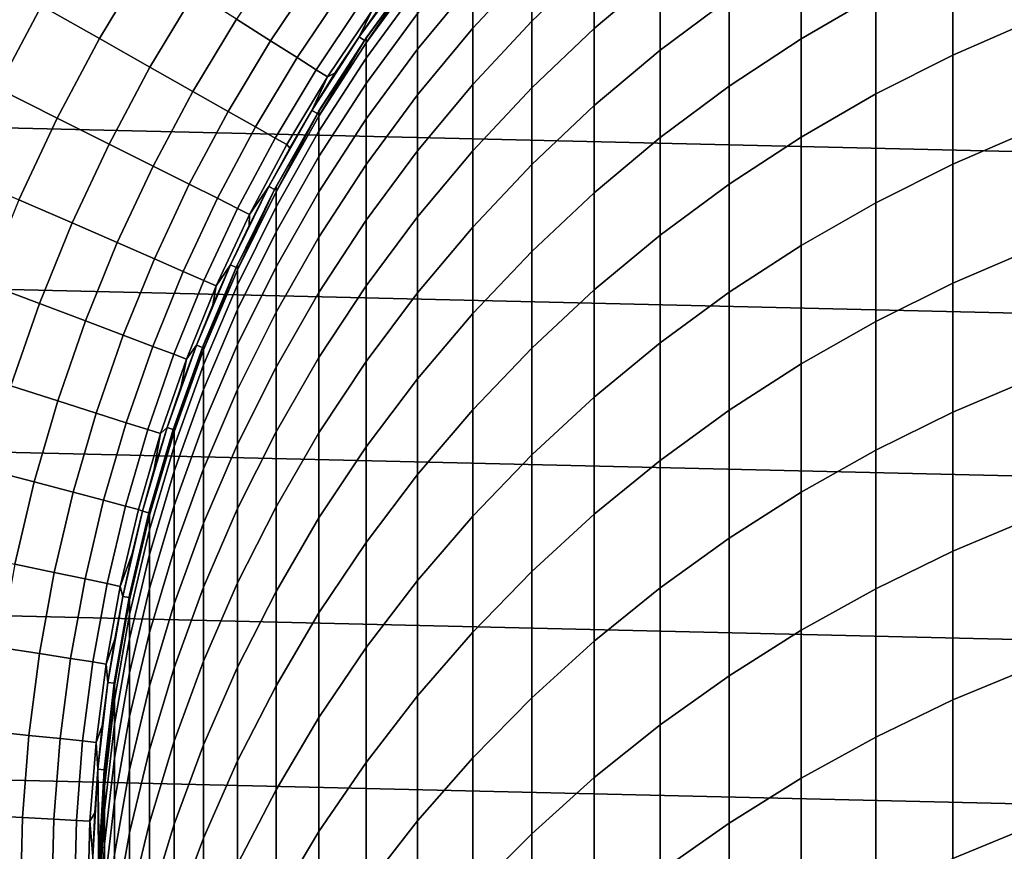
# Model space of a CAD drawing. Header units: metres. Extents: x -28 to 70, y -212 to 27.
# Tile 70 of 220: x -12.57 to -4.84, y 0.38 to 6.91. Entities that reach past the tile are written whole.
import ezdxf

# ---------------------------------------------------------------- set-up
doc = ezdxf.new("R2010")
doc.units = ezdxf.units.M
doc.layers.add('solid_10_261_012_XXX', color=7, linetype='CONTINUOUS')

msp = doc.modelspace()

# ---------------------------------------------------------------- linework, layer by layer
at = {"layer": 'solid_10_261_012_XXX'}
for points in [[(-26.031919, 8.865052, -5), (26.418852, 7.635068, -5), (26.747675, 6.388412, -5), (-26.418852, 7.635068, -5)], [(-8.550674, 7.338803, 292.053375), (-8.550674, 6.895768, 294.979797), (-8.059649, 7.364395, 295.057312), (-8.059649, 7.809373, 292.118042)], [(-8.059649, 7.364395, 295.057312), (-8.059649, 6.839298, 297.983337), (-7.542284, 7.277322, 298.068115), (-7.542284, 7.804573, 295.130127)], [(-6.435371, 7.451059, 301.164093), (-6.435371, 6.759124, 304.09021), (-5.849443, 7.09986, 304.17572), (-5.849443, 7.794003, 301.240265)], [(-9.013752, 7.202457, 289.061157), (-9.013752, 6.841204, 291.984985), (-8.550674, 7.338803, 292.053375), (-8.550674, 7.701739, 289.115936)], [(-7.542284, 7.277322, 298.068115), (-7.542284, 6.670018, 300.990631), (-7.000267, 7.075989, 301.080811), (-7.000267, 7.685605, 298.147156)], [(-5.244397, 7.407562, 304.25293), (-5.244397, 6.631273, 307.176666), (-4.62221, 6.902958, 307.252808), (-4.62221, 7.681225, 304.321594)], [(-26.418852, 7.635068, -5), (26.747675, 6.388412, -5), (27.017729, 5.127612, -5), (-26.747675, 6.388412, -5)], [(-12.022224, 7.646918, 168.036514), (-12.399938, 7.017889, 168.036514), (-11.944255, 6.75999, 169.606369), (-11.580421, 7.365902, 169.606369)], [(-10.499201, 7.464107, 172.806305), (-10.869522, 6.913724, 172.806305), (-10.601739, 6.743396, 174.430466), (-10.240541, 7.28022, 174.430466)], [(-9.447371, 6.957564, 286.085327), (-9.447371, 6.677687, 289.003601), (-9.013752, 7.202457, 289.061157), (-9.013752, 7.483712, 286.128571)], [(-7.000267, 7.075989, 301.080811), (-7.000267, 6.386469, 303.996674), (-6.435371, 6.759124, 304.09021), (-6.435371, 7.451059, 301.164093)], [(-11.580421, 7.365902, 169.606369), (-11.944255, 6.75999, 169.606369), (-11.547705, 6.535558, 171.197281), (-11.195951, 7.121354, 171.197281)], [(-8.550674, 6.895768, 294.979797), (-8.550674, 6.372962, 297.893066), (-8.059649, 6.839298, 297.983337), (-8.059649, 7.364395, 295.057312)], [(-5.849443, 7.09986, 304.17572), (-5.849443, 6.325794, 307.091095), (-5.244397, 6.631273, 307.176666), (-5.244397, 7.407562, 304.25293)], [(-12.913913, 7.308779, 166.490601), (-13.273037, 6.634296, 166.490601), (-12.744769, 6.370251, 168.036514), (-12.399938, 7.017889, 168.036514)], [(-10.240541, 7.28022, 174.430466), (-10.601739, 6.743396, 174.430466), (-10.393096, 6.610685, 176.066772), (-10.039005, 7.136944, 176.066772)], [(-9.708204, 7.053423, 181), (-9.905663, 6.773319, 181), (-9.905662, 6.773322, 231.529999), (-9.502846, 7.32775, 231.529999)], [(-9.463195, 7.29729, 231.529999), (-9.502846, 7.32775, 231.529999), (-9.905662, 6.773322, 231.529999), (-9.864406, 6.74507, 231.529999)], [(-9.463195, 7.29729, 231.529999), (-9.864406, 6.74507, 231.529999), (-9.850112, 6.765929, 277.299988), (-9.463232, 7.297242, 277.299988)], [(-9.447371, 7.277723, 280.231354), (-9.447371, 7.317765, 277.299988), (-9.463232, 7.297242, 277.299988), (-9.850112, 6.726093, 280.216278)], [(-9.850112, 6.726093, 280.216278), (-9.463232, 7.297242, 277.299988), (-9.850112, 6.765929, 277.299988)], [(-9.850112, 6.726093, 280.216278), (-9.850112, 6.606613, 283.130402), (-9.447371, 7.157626, 283.160553), (-9.447371, 7.277723, 280.231354)], [(-9.013752, 6.841204, 291.984985), (-9.013752, 6.400222, 294.897858), (-8.550674, 6.895768, 294.979797), (-8.550674, 7.338803, 292.053375)], [(-8.059649, 6.839298, 297.983337), (-8.059649, 6.234473, 300.893921), (-7.542284, 6.670018, 300.990631), (-7.542284, 7.277322, 298.068115)], [(-9.447371, 6.677687, 289.003601), (-9.447371, 6.318202, 291.913086), (-9.013752, 6.841204, 291.984985), (-9.013752, 7.202457, 289.061157)], [(-11.195951, 7.121354, 171.197281), (-11.547705, 6.535558, 171.197281), (-11.21102, 6.345007, 172.806305), (-10.869522, 6.913724, 172.806305)], [(-10.039005, 7.136944, 176.066772), (-10.393096, 6.610685, 176.066772), (-10.243978, 6.515837, 177.712189), (-9.894968, 7.034544, 177.712189)], [(-9.850112, 6.606613, 283.130402), (-9.850112, 6.40758, 286.040161), (-9.447371, 6.957564, 286.085327), (-9.447371, 7.157626, 283.160553)], [(-9.894968, 7.034544, 177.712189), (-10.243978, 6.515837, 177.712189), (-10.154661, 6.459025, 179.363678), (-9.808694, 6.973211, 179.363678)], [(-9.808694, 6.973211, 179.363678), (-9.905663, 6.773319, 181), (-9.708204, 7.053423, 181)], [(-7.542284, 6.670018, 300.990631), (-7.542284, 5.983112, 303.895477), (-7.000267, 6.386469, 303.996674), (-7.000267, 7.075989, 301.080811)], [(-6.435371, 6.759124, 304.09021), (-6.435371, 5.987521, 306.996307), (-5.849443, 6.325794, 307.091095), (-5.849443, 7.09986, 304.17572)], [(-12.399938, 7.017889, 168.036514), (-12.744769, 6.370251, 168.036514), (-12.276414, 6.136152, 169.606369), (-11.944255, 6.75999, 169.606369)], [(-9.808694, 6.973211, 179.363678), (-10.154661, 6.459025, 179.363678), (-10.095042, 6.48769, 181), (-9.905663, 6.773319, 181)], [(-9.850112, 6.40758, 286.040161), (-9.850112, 6.129142, 288.94342), (-9.447371, 6.677687, 289.003601), (-9.447371, 6.957564, 286.085327)], [(-10.869522, 6.913724, 172.806305), (-11.21102, 6.345007, 172.806305), (-10.934824, 6.188691, 174.430466), (-10.601739, 6.743396, 174.430466)], [(-9.013752, 6.400222, 294.897858), (-9.013752, 5.879841, 297.797577), (-8.550674, 6.372962, 297.893066), (-8.550674, 6.895768, 294.979797)], [(-5.244397, 6.631273, 307.176666), (-5.244397, 5.775411, 310.078156), (-4.62221, 6.044916, 310.161652), (-4.62221, 6.902958, 307.252808)], [(-9.447371, 6.318202, 291.913086), (-9.447371, 5.879379, 294.811707), (-9.013752, 6.400222, 294.897858), (-9.013752, 6.841204, 291.984985)], [(-8.550674, 6.372962, 297.893066), (-8.550674, 5.770778, 300.790924), (-8.059649, 6.234473, 300.893921), (-8.059649, 6.839298, 297.983337)], [(-11.944255, 6.75999, 169.606369), (-12.276414, 6.136152, 169.606369), (-11.868835, 5.932431, 171.197281), (-11.547705, 6.535558, 171.197281)], [(-10.601739, 6.743396, 174.430466), (-10.934824, 6.188691, 174.430466), (-10.719625, 6.066897, 176.066772), (-10.393096, 6.610685, 176.066772)], [(-10.095042, 6.48769, 181), (-10.276188, 6.19677, 181), (-10.276198, 6.196751, 231.529999), (-9.905662, 6.773322, 231.529999)], [(-9.864406, 6.74507, 231.529999), (-9.905662, 6.773322, 231.529999), (-10.276198, 6.196751, 231.529999), (-10.233347, 6.170991, 231.529999)], [(-9.864406, 6.74507, 231.529999), (-10.233347, 6.170991, 231.529999), (-10.22066, 6.191979, 277.299988), (-9.864389, 6.745097, 277.299988)], [(-9.850112, 6.726093, 280.216278), (-9.850112, 6.765929, 277.299988), (-9.864389, 6.745097, 277.299988), (-10.22066, 6.152358, 280.200623)], [(-10.22066, 6.152358, 280.200623), (-9.864389, 6.745097, 277.299988), (-10.22066, 6.191979, 277.299988)], [(-10.22066, 6.152358, 280.200623), (-10.22066, 6.03352, 283.09906), (-9.850112, 6.606613, 283.130402), (-9.850112, 6.726093, 280.216278)], [(-9.905663, 6.773319, 181), (-10.095042, 6.48769, 181), (-9.905662, 6.773322, 231.529999)], [(-9.864406, 6.74507, 231.529999), (-9.864389, 6.745097, 277.299988), (-9.850112, 6.765929, 277.299988)], [(-7.000267, 6.386469, 303.996674), (-7.000267, 5.617559, 306.892639), (-6.435371, 5.987521, 306.996307), (-6.435371, 6.759124, 304.09021)], [(-9.850112, 6.129142, 288.94342), (-9.850112, 5.771505, 291.837952), (-9.447371, 6.318202, 291.913086), (-9.447371, 6.677687, 289.003601)], [(-8.059649, 6.234473, 300.893921), (-8.059649, 5.550372, 303.786865), (-7.542284, 5.983112, 303.895477), (-7.542284, 6.670018, 300.990631)], [(-10.393096, 6.610685, 176.066772), (-10.719625, 6.066897, 176.066772), (-10.565823, 5.97985, 177.712189), (-10.243978, 6.515837, 177.712189)], [(-10.22066, 6.03352, 283.09906), (-10.22066, 5.835557, 285.993195), (-9.850112, 6.40758, 286.040161), (-9.850112, 6.606613, 283.130402)], [(-5.849443, 6.325794, 307.091095), (-5.849443, 5.472384, 309.984253), (-5.244397, 5.775411, 310.078156), (-5.244397, 6.631273, 307.176666)], [(-11.547705, 6.535558, 171.197281), (-11.868835, 5.932431, 171.197281), (-11.522788, 5.759465, 172.806305), (-11.21102, 6.345007, 172.806305)], [(-10.243978, 6.515837, 177.712189), (-10.565823, 5.97985, 177.712189), (-10.4737, 5.927712, 179.363678), (-10.154661, 6.459025, 179.363678)], [(-10.154661, 6.459025, 179.363678), (-10.4737, 5.927712, 179.363678), (-10.448953, 5.900795, 181), (-10.276188, 6.19677, 181)], [(-10.154661, 6.459025, 179.363678), (-10.276188, 6.19677, 181), (-10.095042, 6.48769, 181)], [(-26.747675, 6.388412, -5), (27.017729, 5.127612, -5), (27.228367, 3.855639, -5), (-27.017729, 5.127612, -5)], [(-12.744769, 6.370251, 168.036514), (-13.055803, 5.705719, 168.036514), (-12.576017, 5.496041, 169.606369), (-12.276414, 6.136152, 169.606369)], [(-11.21102, 6.345007, 172.806305), (-11.522788, 5.759465, 172.806305), (-11.238911, 5.617574, 174.430466), (-10.934824, 6.188691, 174.430466)], [(-10.22066, 5.835557, 285.993195), (-10.22066, 5.558615, 288.880829), (-9.850112, 6.129142, 288.94342), (-9.850112, 6.40758, 286.040161)], [(-9.447371, 5.879379, 294.811707), (-9.447371, 5.361544, 297.697235), (-9.013752, 5.879841, 297.797577), (-9.013752, 6.400222, 294.897858)], [(-9.013752, 5.879841, 297.797577), (-9.013752, 5.280447, 300.682037), (-8.550674, 5.770778, 300.790924), (-8.550674, 6.372962, 297.893066)], [(-7.542284, 5.983112, 303.895477), (-7.542284, 5.217118, 306.780457), (-7.000267, 5.617559, 306.892639), (-7.000267, 6.386469, 303.996674)], [(-9.850112, 5.771505, 291.837952), (-9.850112, 5.334939, 294.721649), (-9.447371, 5.879379, 294.811707), (-9.447371, 6.318202, 291.913086)], [(-6.435371, 5.987521, 306.996307), (-6.435371, 5.136827, 309.880249), (-5.849443, 5.472384, 309.984253), (-5.849443, 6.325794, 307.091095)], [(-10.934824, 6.188691, 174.430466), (-11.238911, 5.617574, 174.430466), (-11.017728, 5.50702, 176.066772), (-10.719625, 6.066897, 176.066772)], [(-10.448953, 5.900795, 181), (-10.613195, 5.600008, 181), (-10.613205, 5.599991, 231.529999), (-10.276198, 6.196751, 231.529999)], [(-10.233347, 6.170991, 231.529999), (-10.276198, 6.196751, 231.529999), (-10.613205, 5.599991, 231.529999), (-10.568986, 5.57665, 231.529999)], [(-10.22066, 6.152358, 280.200623), (-10.22066, 6.191979, 277.299988), (-10.233371, 6.170949, 277.299988), (-10.557803, 5.558392, 280.184387)], [(-10.276188, 6.19677, 181), (-10.448953, 5.900795, 181), (-10.276198, 6.196751, 231.529999)], [(-10.233347, 6.170991, 231.529999), (-10.233371, 6.170949, 277.299988), (-10.22066, 6.191979, 277.299988)], [(-8.550674, 5.770778, 300.790924), (-8.550674, 5.089663, 303.671265), (-8.059649, 5.550372, 303.786865), (-8.059649, 6.234473, 300.893921)], [(-12.276414, 6.136152, 169.606369), (-12.576017, 5.496041, 169.606369), (-12.158493, 5.313572, 171.197281), (-11.868835, 5.932431, 171.197281)], [(-10.233347, 6.170991, 231.529999), (-10.568986, 5.57665, 231.529999), (-10.557803, 5.597793, 277.299988), (-10.233371, 6.170949, 277.299988)], [(-10.557803, 5.558392, 280.184387), (-10.233371, 6.170949, 277.299988), (-10.557803, 5.597793, 277.299988)], [(-10.557803, 5.558392, 280.184387), (-10.557803, 5.44022, 283.06662), (-10.22066, 6.03352, 283.09906), (-10.22066, 6.152358, 280.200623)], [(-10.22066, 5.558615, 288.880829), (-10.22066, 5.202902, 291.759796), (-9.850112, 5.771505, 291.837952), (-9.850112, 6.129142, 288.94342)], [(-10.719625, 6.066897, 176.066772), (-11.017728, 5.50702, 176.066772), (-10.859649, 5.428006, 177.712189), (-10.565823, 5.97985, 177.712189)], [(-10.557803, 5.44022, 283.06662), (-10.557803, 5.243364, 285.94455), (-10.22066, 5.835557, 285.993195), (-10.22066, 6.03352, 283.09906)], [(-5.244397, 5.775411, 310.078156), (-5.244397, 4.840616, 312.955139), (-4.62221, 5.107739, 313.04599), (-4.62221, 6.044916, 310.161652)], [(-10.565823, 5.97985, 177.712189), (-10.859649, 5.428006, 177.712189), (-10.764963, 5.38068, 179.363678), (-10.4737, 5.927712, 179.363678)], [(-8.059649, 5.550372, 303.786865), (-8.059649, 4.787505, 306.660095), (-7.542284, 5.217118, 306.780457), (-7.542284, 5.983112, 303.895477)], [(-7.000267, 5.617559, 306.892639), (-7.000267, 4.769835, 309.766541), (-6.435371, 5.136827, 309.880249), (-6.435371, 5.987521, 306.996307)], [(-11.868835, 5.932431, 171.197281), (-12.158493, 5.313572, 171.197281), (-11.804001, 5.15865, 172.806305), (-11.522788, 5.759465, 172.806305)], [(-10.4737, 5.927712, 179.363678), (-10.764963, 5.38068, 179.363678), (-10.613195, 5.600008, 181), (-10.448953, 5.900795, 181)], [(-9.850112, 5.334939, 294.721649), (-9.850112, 4.819767, 297.592377), (-9.447371, 5.361544, 297.697235), (-9.447371, 5.879379, 294.811707)], [(-9.447371, 5.361544, 297.697235), (-9.447371, 4.765085, 300.567566), (-9.013752, 5.280447, 300.682037), (-9.013752, 5.879841, 297.797577)], [(-10.557803, 5.243364, 285.94455), (-10.557803, 4.967972, 288.81601), (-10.22066, 5.558615, 288.880829), (-10.22066, 5.835557, 285.993195)], [(-11.522788, 5.759465, 172.806305), (-11.804001, 5.15865, 172.806305), (-11.513195, 5.03156, 174.430466), (-11.238911, 5.617574, 174.430466)], [(-10.22066, 5.202902, 291.759796), (-10.22066, 4.768682, 294.628021), (-9.850112, 5.334939, 294.721649), (-9.850112, 5.771505, 291.837952)], [(-9.013752, 5.280447, 300.682037), (-9.013752, 4.60249, 303.549011), (-8.550674, 5.089663, 303.671265), (-8.550674, 5.770778, 300.790924)], [(-5.849443, 5.472384, 309.984253), (-5.849443, 4.540267, 312.852997), (-5.244397, 4.840616, 312.955139), (-5.244397, 5.775411, 310.078156)], [(-11.238911, 5.617574, 174.430466), (-11.513195, 5.03156, 174.430466), (-11.286614, 4.932539, 176.066772), (-11.017728, 5.50702, 176.066772)], [(-10.768781, 5.294653, 181), (-10.915584, 4.98498, 181), (-10.915583, 4.984981, 231.529999), (-10.613205, 5.599991, 231.529999)], [(-10.568986, 5.57665, 231.529999), (-10.613205, 5.599991, 231.529999), (-10.915583, 4.984981, 231.529999), (-10.870089, 4.964241, 231.529999)], [(-10.870089, 4.964241, 231.529999), (-10.860441, 4.985311, 277.299988), (-10.568974, 5.576674, 277.299988), (-10.568986, 5.57665, 231.529999)], [(-10.557803, 5.558392, 280.184387), (-10.557803, 5.597793, 277.299988), (-10.568974, 5.576674, 277.299988), (-10.860441, 4.946138, 280.167664)], [(-10.860441, 4.946138, 280.167664), (-10.568974, 5.576674, 277.299988), (-10.860441, 4.985311, 277.299988)], [(-10.613195, 5.600008, 181), (-10.768781, 5.294653, 181), (-10.613205, 5.599991, 231.529999)], [(-10.764963, 5.38068, 179.363678), (-10.768781, 5.294653, 181), (-10.613195, 5.600008, 181)], [(-10.568986, 5.57665, 231.529999), (-10.568974, 5.576674, 277.299988), (-10.557803, 5.597793, 277.299988)], [(-7.542284, 5.217118, 306.780457), (-7.542284, 4.372607, 309.643433), (-7.000267, 4.769835, 309.766541), (-7.000267, 5.617559, 306.892639)], [(-12.576017, 5.496041, 169.606369), (-12.842273, 4.841356, 169.606369), (-12.415908, 4.680623, 171.197281), (-12.158493, 5.313572, 171.197281)], [(-11.017728, 5.50702, 176.066772), (-11.286614, 4.932539, 176.066772), (-11.124677, 4.861768, 177.712189), (-10.859649, 5.428006, 177.712189)], [(-10.860441, 4.946138, 280.167664), (-10.860441, 4.828652, 283.033173), (-10.557803, 5.44022, 283.06662), (-10.557803, 5.558392, 280.184387)], [(-10.557803, 4.967972, 288.81601), (-10.557803, 4.614249, 291.678894), (-10.22066, 5.202902, 291.759796), (-10.22066, 5.558615, 288.880829)], [(-8.550674, 5.089663, 303.671265), (-8.550674, 4.330126, 306.531921), (-8.059649, 4.787505, 306.660095), (-8.059649, 5.550372, 303.786865)], [(-10.859649, 5.428006, 177.712189), (-11.124677, 4.861768, 177.712189), (-11.02768, 4.819378, 179.363678), (-10.764963, 5.38068, 179.363678)], [(-10.860441, 4.828652, 283.033173), (-10.860441, 4.632938, 285.894409), (-10.557803, 5.243364, 285.94455), (-10.557803, 5.44022, 283.06662)], [(-6.435371, 5.136827, 309.880249), (-6.435371, 4.207675, 312.739899), (-5.849443, 4.540267, 312.852997), (-5.849443, 5.472384, 309.984253)], [(-10.764963, 5.38068, 179.363678), (-11.02768, 4.819378, 179.363678), (-10.915584, 4.98498, 181), (-10.768781, 5.294653, 181)], [(-10.22066, 4.768682, 294.628021), (-10.22066, 4.25628, 297.483276), (-9.850112, 4.819767, 297.592377), (-9.850112, 5.334939, 294.721649)], [(-9.850112, 4.819767, 297.592377), (-9.850112, 4.226375, 300.447937), (-9.447371, 4.765085, 300.567566), (-9.447371, 5.361544, 297.697235)], [(-12.158493, 5.313572, 171.197281), (-12.415908, 4.680623, 171.197281), (-12.05391, 4.544155, 172.806305), (-11.804001, 5.15865, 172.806305)], [(-9.447371, 4.765085, 300.567566), (-9.447371, 4.090446, 303.420532), (-9.013752, 4.60249, 303.549011), (-9.013752, 5.280447, 300.682037)], [(-10.860441, 4.632938, 285.894409), (-10.860441, 4.359143, 288.749207), (-10.557803, 4.967972, 288.81601), (-10.557803, 5.243364, 285.94455)], [(-10.557803, 4.614249, 291.678894), (-10.557803, 4.182459, 294.531036), (-10.22066, 4.768682, 294.628021), (-10.22066, 5.202902, 291.759796)], [(-8.059649, 4.787505, 306.660095), (-8.059649, 3.946442, 309.511383), (-7.542284, 4.372607, 309.643433), (-7.542284, 5.217118, 306.780457)], [(-27.017729, 5.127612, -5), (27.228367, 3.855639, -5), (27.379168, 2.575108, -5), (-27.228367, 3.855639, -5)], [(-11.804001, 5.15865, 172.806305), (-12.05391, 4.544155, 172.806305), (-11.756948, 4.432204, 174.430466), (-11.513195, 5.03156, 174.430466)], [(-7.000267, 4.769835, 309.766541), (-7.000267, 3.843926, 312.61618), (-6.435371, 4.207675, 312.739899), (-6.435371, 5.136827, 309.880249)], [(-5.244397, 4.840616, 312.955139), (-5.244397, 3.827585, 315.805542), (-4.62221, 4.092126, 315.903656), (-4.62221, 5.107739, 313.04599)], [(-11.513195, 5.03156, 174.430466), (-11.756948, 4.432204, 174.430466), (-11.52557, 4.344978, 176.066772), (-11.286614, 4.932539, 176.066772)], [(-9.013752, 4.60249, 303.549011), (-9.013752, 3.846474, 306.396423), (-8.550674, 4.330126, 306.531921), (-8.550674, 5.089663, 303.671265)], [(-11.053484, 4.671241, 181), (-11.182368, 4.353693, 181), (-11.182385, 4.353651, 231.529999), (-10.915583, 4.984981, 231.529999)], [(-10.870089, 4.964241, 231.529999), (-10.915583, 4.984981, 231.529999), (-11.182385, 4.353651, 231.529999), (-11.135788, 4.33552, 231.529999)], [(-10.870089, 4.964241, 231.529999), (-11.135788, 4.33552, 231.529999), (-11.127584, 4.356535, 277.299988), (-10.870102, 4.96421, 277.299988)], [(-10.860441, 4.946138, 280.167664), (-10.860441, 4.985311, 277.299988), (-10.870102, 4.96421, 277.299988), (-11.127584, 4.317597, 280.150482)], [(-11.127584, 4.317597, 280.150482), (-10.870102, 4.96421, 277.299988), (-11.127584, 4.356535, 277.299988)], [(-10.915584, 4.98498, 181), (-11.053484, 4.671241, 181), (-10.915583, 4.984981, 231.529999)], [(-11.02768, 4.819378, 179.363678), (-11.053484, 4.671241, 181), (-10.915584, 4.98498, 181)], [(-10.870089, 4.964241, 231.529999), (-10.870102, 4.96421, 277.299988), (-10.860441, 4.985311, 277.299988)], [(-10.860441, 4.359143, 288.749207), (-10.860441, 4.007472, 291.59549), (-10.557803, 4.614249, 291.678894), (-10.557803, 4.967972, 288.81601)], [(-11.286614, 4.932539, 176.066772), (-11.52557, 4.344978, 176.066772), (-11.360204, 4.282637, 177.712189), (-11.124677, 4.861768, 177.712189)], [(-11.127584, 4.317597, 280.150482), (-11.127584, 4.200814, 282.99884), (-10.860441, 4.828652, 283.033173), (-10.860441, 4.946138, 280.167664)], [(-12.842273, 4.841356, 169.606369), (-13.074471, 4.173833, 169.606369), (-12.640398, 4.035261, 171.197281), (-12.415908, 4.680623, 171.197281)], [(-11.124677, 4.861768, 177.712189), (-11.360204, 4.282637, 177.712189), (-11.261155, 4.245297, 179.363678), (-11.02768, 4.819378, 179.363678)], [(-11.02768, 4.819378, 179.363678), (-11.261155, 4.245297, 179.363678), (-11.182368, 4.353693, 181), (-11.053484, 4.671241, 181)], [(-11.127584, 4.200814, 282.99884), (-11.127584, 4.006273, 285.842926), (-10.860441, 4.632938, 285.894409), (-10.860441, 4.828652, 283.033173)], [(-10.22066, 4.25628, 297.483276), (-10.22066, 3.666078, 300.323486), (-9.850112, 4.226375, 300.447937), (-9.850112, 4.819767, 297.592377)], [(-5.849443, 4.540267, 312.852997), (-5.849443, 3.530138, 315.695221), (-5.244397, 3.827585, 315.805542), (-5.244397, 4.840616, 312.955139)], [(-10.557803, 4.182459, 294.531036), (-10.557803, 3.672924, 297.370331), (-10.22066, 4.25628, 297.483276), (-10.22066, 4.768682, 294.628021)], [(-9.850112, 4.226375, 300.447937), (-9.850112, 3.555205, 303.286224), (-9.447371, 4.090446, 303.420532), (-9.447371, 4.765085, 300.567566)], [(-8.550674, 4.330126, 306.531921), (-8.550674, 3.492734, 309.370789), (-8.059649, 3.946442, 309.511383), (-8.059649, 4.787505, 306.660095)], [(-7.542284, 4.372607, 309.643433), (-7.542284, 3.450209, 312.4823), (-7.000267, 3.843926, 312.61618), (-7.000267, 4.769835, 309.766541)], [(-12.415908, 4.680623, 171.197281), (-12.640398, 4.035261, 171.197281), (-12.271855, 3.917609, 172.806305), (-12.05391, 4.544155, 172.806305)], [(-11.127584, 4.006273, 285.842926), (-11.127584, 3.734118, 288.680664), (-10.860441, 4.359143, 288.749207), (-10.860441, 4.632938, 285.894409)], [(-10.860441, 4.007472, 291.59549), (-10.860441, 3.578186, 294.431122), (-10.557803, 4.182459, 294.531036), (-10.557803, 4.614249, 291.678894)], [(-9.447371, 4.090446, 303.420532), (-9.447371, 3.338132, 306.253998), (-9.013752, 3.846474, 306.396423), (-9.013752, 4.60249, 303.549011)], [(-12.05391, 4.544155, 172.806305), (-12.271855, 3.917609, 172.806305), (-11.969523, 3.821095, 174.430466), (-11.756948, 4.432204, 174.430466)], [(-6.435371, 4.207675, 312.739899), (-6.435371, 3.20076, 315.57309), (-5.849443, 3.530138, 315.695221), (-5.849443, 4.540267, 312.852997)], [(-11.756948, 4.432204, 174.430466), (-11.969523, 3.821095, 174.430466), (-11.733962, 3.745895, 176.066772), (-11.52557, 4.344978, 176.066772)], [(-11.52557, 4.344978, 176.066772), (-11.733962, 3.745895, 176.066772), (-11.565606, 3.69215, 177.712189), (-11.360204, 4.282637, 177.712189)], [(-11.302133, 4.032593, 181), (-11.412678, 3.708204, 181), (-11.412667, 3.708231, 231.529999), (-11.182385, 4.353651, 231.529999)], [(-11.135788, 4.33552, 231.529999), (-11.182385, 4.353651, 231.529999), (-11.412667, 3.708231, 231.529999), (-11.365116, 3.692783, 231.529999)], [(-11.365116, 3.692783, 231.529999), (-11.358356, 3.713521, 277.299988), (-11.135776, 4.335552, 277.299988), (-11.135788, 4.33552, 231.529999)], [(-11.127584, 4.317597, 280.150482), (-11.127584, 4.356535, 277.299988), (-11.135776, 4.335552, 277.299988), (-11.358356, 3.674823, 280.132904)], [(-11.358356, 3.674823, 280.132904), (-11.135776, 4.335552, 277.299988), (-11.358356, 3.713521, 277.299988)], [(-11.182368, 4.353693, 181), (-11.302133, 4.032593, 181), (-11.182385, 4.353651, 231.529999)], [(-11.261155, 4.245297, 179.363678), (-11.302133, 4.032593, 181), (-11.182368, 4.353693, 181)], [(-11.135788, 4.33552, 231.529999), (-11.135776, 4.335552, 277.299988), (-11.127584, 4.356535, 277.299988)], [(-11.127584, 3.734118, 288.680664), (-11.127584, 3.384552, 291.509888), (-10.860441, 4.007472, 291.59549), (-10.860441, 4.359143, 288.749207)], [(-9.013752, 3.846474, 306.396423), (-9.013752, 3.012964, 309.222107), (-8.550674, 3.492734, 309.370789), (-8.550674, 4.330126, 306.531921)], [(-8.059649, 3.946442, 309.511383), (-8.059649, 3.027811, 312.338623), (-7.542284, 3.450209, 312.4823), (-7.542284, 4.372607, 309.643433)], [(-11.360204, 4.282637, 177.712189), (-11.565606, 3.69215, 177.712189), (-11.464767, 3.659958, 179.363678), (-11.261155, 4.245297, 179.363678)], [(-11.358356, 3.674823, 280.132904), (-11.358356, 3.558759, 282.963715), (-11.127584, 4.200814, 282.99884), (-11.127584, 4.317597, 280.150482)], [(-10.557803, 3.672924, 297.370331), (-10.557803, 3.086024, 300.194672), (-10.22066, 3.666078, 300.323486), (-10.22066, 4.25628, 297.483276)], [(-11.261155, 4.245297, 179.363678), (-11.464767, 3.659958, 179.363678), (-11.412678, 3.708204, 181), (-11.302133, 4.032593, 181)], [(-11.358356, 3.558759, 282.963715), (-11.358356, 3.365417, 285.790283), (-11.127584, 4.006273, 285.842926), (-11.127584, 4.200814, 282.99884)], [(-10.860441, 3.578186, 294.431122), (-10.860441, 3.071606, 297.253937), (-10.557803, 3.672924, 297.370331), (-10.557803, 4.182459, 294.531036)], [(-10.22066, 3.666078, 300.323486), (-10.22066, 2.998516, 303.146515), (-9.850112, 3.555205, 303.286224), (-9.850112, 4.226375, 300.447937)], [(-7.000267, 3.843926, 312.61618), (-7.000267, 2.840525, 315.439484), (-6.435371, 3.20076, 315.57309), (-6.435371, 4.207675, 312.739899)], [(-12.640398, 4.035261, 171.197281), (-12.831368, 3.379199, 171.197281), (-12.457257, 3.280675, 172.806305), (-12.271855, 3.917609, 172.806305)], [(-9.850112, 3.555205, 303.286224), (-9.850112, 2.806759, 306.105103), (-9.447371, 3.338132, 306.253998), (-9.447371, 4.090446, 303.420532)], [(-5.244397, 3.827585, 315.805542), (-5.244397, 2.737073, 318.627197), (-4.62221, 2.998837, 318.732513), (-4.62221, 4.092126, 315.903656)], [(-11.358356, 3.365417, 285.790283), (-11.358356, 3.094939, 288.610535), (-11.127584, 3.734118, 288.680664), (-11.127584, 4.006273, 285.842926)], [(-11.127584, 3.384552, 291.509888), (-11.127584, 2.957838, 294.328491), (-10.860441, 3.578186, 294.431122), (-10.860441, 4.007472, 291.59549)], [(-8.550674, 3.492734, 309.370789), (-8.550674, 2.578112, 312.185699), (-8.059649, 3.027811, 312.338623), (-8.059649, 3.946442, 309.511383)], [(-12.271855, 3.917609, 172.806305), (-12.457257, 3.280675, 172.806305), (-12.150358, 3.199852, 174.430466), (-11.969523, 3.821095, 174.430466)], [(-27.228367, 3.855639, -5), (27.379168, 2.575108, -5), (27.469772, 1.288988, -5), (-27.379168, 2.575108, -5)], [(-11.969523, 3.821095, 174.430466), (-12.150358, 3.199852, 174.430466), (-11.911238, 3.136878, 176.066772), (-11.733962, 3.745895, 176.066772)], [(-9.447371, 3.338132, 306.253998), (-9.447371, 2.508702, 309.065857), (-9.013752, 3.012964, 309.222107), (-9.013752, 3.846474, 306.396423)], [(-7.542284, 3.450209, 312.4823), (-7.542284, 2.450613, 315.294891), (-7.000267, 2.840525, 315.439484), (-7.000267, 3.843926, 312.61618)], [(-5.849443, 3.530138, 315.695221), (-5.849443, 2.442751, 318.50882), (-5.244397, 2.737073, 318.627197), (-5.244397, 3.827585, 315.805542)], [(-11.733962, 3.745895, 176.066772), (-11.911238, 3.136878, 176.066772), (-11.740338, 3.091871, 177.712189), (-11.565606, 3.69215, 177.712189)], [(-11.358356, 3.674823, 280.132904), (-11.358356, 3.713521, 277.299988), (-11.365126, 3.692753, 277.299988), (-11.552008, 3.019916, 280.115021)], [(-11.365116, 3.692783, 231.529999), (-11.365126, 3.692753, 277.299988), (-11.358356, 3.713521, 277.299988)], [(-11.358356, 3.094939, 288.610535), (-11.358356, 2.747527, 291.422333), (-11.127584, 3.384552, 291.509888), (-11.127584, 3.734118, 288.680664)], [(-11.565606, 3.69215, 177.712189), (-11.740338, 3.091871, 177.712189), (-11.637975, 3.064913, 179.363678), (-11.464767, 3.659958, 179.363678)], [(-11.464767, 3.659958, 179.363678), (-11.637975, 3.064913, 179.363678), (-11.605762, 3.05062, 181), (-11.513916, 3.380791, 181)], [(-11.513916, 3.380791, 181), (-11.605762, 3.05062, 181), (-11.605781, 3.050552, 231.529999), (-11.412667, 3.708231, 231.529999)], [(-11.365116, 3.692783, 231.529999), (-11.412667, 3.708231, 231.529999), (-11.605781, 3.050552, 231.529999), (-11.557419, 3.037857, 231.529999)], [(-11.365116, 3.692783, 231.529999), (-11.557419, 3.037857, 231.529999), (-11.552008, 3.058369, 277.299988), (-11.365126, 3.692753, 277.299988)], [(-11.552008, 3.019916, 280.115021), (-11.365126, 3.692753, 277.299988), (-11.552008, 3.058369, 277.299988)], [(-11.552008, 3.019916, 280.115021), (-11.552008, 2.904586, 282.927948), (-11.358356, 3.558759, 282.963715), (-11.358356, 3.674823, 280.132904)], [(-11.412678, 3.708204, 181), (-11.513916, 3.380791, 181), (-11.412667, 3.708231, 231.529999)], [(-11.464767, 3.659958, 179.363678), (-11.513916, 3.380791, 181), (-11.412678, 3.708204, 181)], [(-10.860441, 3.071606, 297.253937), (-10.860441, 2.488111, 300.061859), (-10.557803, 3.086024, 300.194672), (-10.557803, 3.672924, 297.370331)], [(-10.557803, 3.086024, 300.194672), (-10.557803, 2.422198, 303.001892), (-10.22066, 2.998516, 303.146515), (-10.22066, 3.666078, 300.323486)], [(-11.552008, 2.904586, 282.927948), (-11.552008, 2.712464, 285.736664), (-11.358356, 3.365417, 285.790283), (-11.358356, 3.558759, 282.963715)], [(-11.127584, 2.957838, 294.328491), (-11.127584, 2.454292, 297.13443), (-10.860441, 3.071606, 297.253937), (-10.860441, 3.578186, 294.431122)], [(-10.22066, 2.998516, 303.146515), (-10.22066, 2.254093, 305.950256), (-9.850112, 2.806759, 306.105103), (-9.850112, 3.555205, 303.286224)], [(-9.013752, 3.012964, 309.222107), (-9.013752, 2.102582, 312.023987), (-8.550674, 2.578112, 312.185699), (-8.550674, 3.492734, 309.370789)], [(-6.435371, 3.20076, 315.57309), (-6.435371, 2.116832, 318.377716), (-5.849443, 2.442751, 318.50882), (-5.849443, 3.530138, 315.695221)], [(-8.059649, 3.027811, 312.338623), (-8.059649, 2.032296, 315.13974), (-7.542284, 2.450613, 315.294891), (-7.542284, 3.450209, 312.4823)], [(-12.831368, 3.379199, 171.197281), (-12.988312, 2.714175, 171.197281), (-12.609626, 2.635041, 172.806305), (-12.457257, 3.280675, 172.806305)], [(-11.552008, 2.712464, 285.736664), (-11.552008, 2.443695, 288.539062), (-11.358356, 3.094939, 288.610535), (-11.358356, 3.365417, 285.790283)], [(-11.358356, 2.747527, 291.422333), (-11.358356, 2.323442, 294.223572), (-11.127584, 2.957838, 294.328491), (-11.127584, 3.384552, 291.509888)], [(-9.850112, 2.806759, 306.105103), (-9.850112, 1.981594, 308.902496), (-9.447371, 2.508702, 309.065857), (-9.447371, 3.338132, 306.253998)], [(-12.457257, 3.280675, 172.806305), (-12.609626, 2.635041, 172.806305), (-12.298972, 2.570124, 174.430466), (-12.150358, 3.199852, 174.430466)], [(-12.150358, 3.199852, 174.430466), (-12.298972, 2.570124, 174.430466), (-12.056928, 2.519543, 176.066772), (-11.911238, 3.136878, 176.066772)], [(-7.000267, 2.840525, 315.439484), (-7.000267, 1.760381, 318.234314), (-6.435371, 2.116832, 318.377716), (-6.435371, 3.20076, 315.57309)], [(-11.911238, 3.136878, 176.066772), (-12.056928, 2.519543, 176.066772), (-11.883938, 2.483394, 177.712189), (-11.740338, 3.091871, 177.712189)], [(-11.552008, 2.443695, 288.539062), (-11.552008, 2.098478, 291.333099), (-11.358356, 2.747527, 291.422333), (-11.358356, 3.094939, 288.610535)], [(-11.740338, 3.091871, 177.712189), (-11.883938, 2.483394, 177.712189), (-11.780322, 2.461741, 179.363678), (-11.637975, 3.064913, 179.363678)], [(-11.637975, 3.064913, 179.363678), (-11.780322, 2.461741, 179.363678), (-11.688143, 2.717961, 181), (-11.605762, 3.05062, 181)], [(-11.688143, 2.717961, 181), (-11.760991, 2.383085, 181), (-11.760978, 2.383142, 231.529999), (-11.605781, 3.050552, 231.529999)], [(-11.557419, 3.037857, 231.529999), (-11.605781, 3.050552, 231.529999), (-11.760978, 2.383142, 231.529999), (-11.711977, 2.3732, 231.529999)], [(-11.711977, 2.3732, 231.529999), (-11.707903, 2.393222, 277.299988), (-11.557405, 3.037909, 277.299988), (-11.557419, 3.037857, 231.529999)], [(-11.552008, 3.019916, 280.115021), (-11.552008, 3.058369, 277.299988), (-11.557405, 3.037909, 277.299988), (-11.707903, 2.355017, 280.096863)], [(-11.707903, 2.355017, 280.096863), (-11.557405, 3.037909, 277.299988), (-11.707903, 2.393222, 277.299988)], [(-11.707903, 2.355017, 280.096863), (-11.707903, 2.240431, 282.891602), (-11.552008, 2.904586, 282.927948), (-11.552008, 3.019916, 280.115021)], [(-11.605762, 3.05062, 181), (-11.688143, 2.717961, 181), (-11.605781, 3.050552, 231.529999)], [(-11.557419, 3.037857, 231.529999), (-11.557405, 3.037909, 277.299988), (-11.552008, 3.058369, 277.299988)], [(-11.127584, 2.454292, 297.13443), (-11.127584, 1.874291, 299.925537), (-10.860441, 2.488111, 300.061859), (-10.860441, 3.071606, 297.253937)], [(-10.860441, 2.488111, 300.061859), (-10.860441, 1.828135, 302.852814), (-10.557803, 2.422198, 303.001892), (-10.557803, 3.086024, 300.194672)], [(-8.550674, 2.578112, 312.185699), (-8.550674, 1.586942, 314.974579), (-8.059649, 2.032296, 315.13974), (-8.059649, 3.027811, 312.338623)], [(-11.358356, 2.323442, 294.223572), (-11.358356, 1.822999, 297.012207), (-11.127584, 2.454292, 297.13443), (-11.127584, 2.957838, 294.328491)], [(-10.557803, 2.422198, 303.001892), (-10.557803, 1.68194, 305.789948), (-10.22066, 2.254093, 305.950256), (-10.22066, 2.998516, 303.146515)], [(-9.447371, 2.508702, 309.065857), (-9.447371, 1.602776, 311.854004), (-9.013752, 2.102582, 312.023987), (-9.013752, 3.012964, 309.222107)], [(-5.244397, 2.737073, 318.627197), (-5.244397, 1.569896, 321.41803), (-4.62221, 1.828685, 321.530426), (-4.62221, 2.998837, 318.732513)], [(-11.707903, 2.240431, 282.891602), (-11.707903, 2.04955, 285.68219), (-11.552008, 2.712464, 285.736664), (-11.552008, 2.904586, 282.927948)], [(-10.22066, 2.254093, 305.950256), (-10.22066, 1.433364, 308.732605), (-9.850112, 1.981594, 308.902496), (-9.850112, 2.806759, 306.105103)], [(-7.542284, 2.450613, 315.294891), (-7.542284, 1.374564, 318.079132), (-7.000267, 1.760381, 318.234314), (-7.000267, 2.840525, 315.439484)], [(-11.780322, 2.461741, 179.363678), (-11.760991, 2.383085, 181), (-11.688143, 2.717961, 181)], [(-11.707903, 2.04955, 285.68219), (-11.707903, 1.782515, 288.466553), (-11.552008, 2.443695, 288.539062), (-11.552008, 2.712464, 285.736664)], [(-11.552008, 2.098478, 291.333099), (-11.552008, 1.677071, 294.116669), (-11.358356, 2.323442, 294.223572), (-11.358356, 2.747527, 291.422333)], [(-5.849443, 2.442751, 318.50882), (-5.849443, 1.278917, 321.291656), (-5.244397, 1.569896, 321.41803), (-5.244397, 2.737073, 318.627197)], [(-12.609626, 2.635041, 172.806305), (-12.728555, 1.982419, 172.806305), (-12.414972, 1.93358, 174.430466), (-12.298972, 2.570124, 174.430466)], [(-27.379168, 2.575108, -5), (27.469772, 1.288988, -5), (27.5, 0, -5), (-27.469772, 1.288988, -5)], [(-12.298972, 2.570124, 174.430466), (-12.414972, 1.93358, 174.430466), (-12.170644, 1.895527, 176.066772), (-12.056928, 2.519543, 176.066772)], [(-9.013752, 2.102582, 312.023987), (-9.013752, 1.116008, 314.799927), (-8.550674, 1.586942, 314.974579), (-8.550674, 2.578112, 312.185699)], [(-12.056928, 2.519543, 176.066772), (-12.170644, 1.895527, 176.066772), (-11.996022, 1.868331, 177.712189), (-11.883938, 2.483394, 177.712189)], [(-11.883938, 2.483394, 177.712189), (-11.996022, 1.868331, 177.712189), (-11.89143, 1.852041, 179.363678), (-11.780322, 2.461741, 179.363678)], [(-11.127584, 1.874291, 299.925537), (-11.127584, 1.218268, 302.699768), (-10.860441, 1.828135, 302.852814), (-10.860441, 2.488111, 300.061859)], [(-9.850112, 1.981594, 308.902496), (-9.850112, 1.080327, 311.676331), (-9.447371, 1.602776, 311.854004), (-9.447371, 2.508702, 309.065857)], [(-11.780322, 2.461741, 179.363678), (-11.89143, 1.852041, 179.363678), (-11.824246, 2.046266, 181), (-11.760991, 2.383085, 181)], [(-11.707903, 1.782515, 288.466553), (-11.707903, 1.439526, 291.242554), (-11.552008, 2.098478, 291.333099), (-11.552008, 2.443695, 288.539062)], [(-11.358356, 1.822999, 297.012207), (-11.358356, 1.246572, 299.786133), (-11.127584, 1.874291, 299.925537), (-11.127584, 2.454292, 297.13443)], [(-10.860441, 1.828135, 302.852814), (-10.860441, 1.09217, 305.624695), (-10.557803, 1.68194, 305.789948), (-10.557803, 2.422198, 303.001892)], [(-8.059649, 2.032296, 315.13974), (-8.059649, 0.960641, 317.912628), (-7.542284, 1.374564, 318.079132), (-7.542284, 2.450613, 315.294891)], [(-6.435371, 2.116832, 318.377716), (-6.435371, 0.956701, 321.151672), (-5.849443, 1.278917, 321.291656), (-5.849443, 2.442751, 318.50882)], [(-11.824246, 2.046266, 181), (-11.877857, 1.707778, 181), (-11.87787, 1.707689, 231.529999), (-11.760978, 2.383142, 231.529999)], [(-11.711977, 2.3732, 231.529999), (-11.760978, 2.383142, 231.529999), (-11.87787, 1.707689, 231.529999), (-11.828377, 1.700589, 231.529999)], [(-11.711977, 2.3732, 231.529999), (-11.828377, 1.700589, 231.529999), (-11.825533, 1.720253, 277.299988), (-11.711987, 2.373156, 277.299988)], [(-11.707903, 2.355017, 280.096863), (-11.707903, 2.393222, 277.299988), (-11.711987, 2.373156, 277.299988), (-11.825533, 1.6823, 280.078461)], [(-11.825533, 1.6823, 280.078461), (-11.711987, 2.373156, 277.299988), (-11.825533, 1.720253, 277.299988)], [(-11.825533, 1.6823, 280.078461), (-11.825533, 1.568467, 282.854858), (-11.707903, 2.240431, 282.891602), (-11.707903, 2.355017, 280.096863)], [(-11.760991, 2.383085, 181), (-11.824246, 2.046266, 181), (-11.760978, 2.383142, 231.529999)], [(-11.711977, 2.3732, 231.529999), (-11.711987, 2.373156, 277.299988), (-11.707903, 2.393222, 277.299988)], [(-11.552008, 1.677071, 294.116669), (-11.552008, 1.17979, 296.887695), (-11.358356, 1.822999, 297.012207), (-11.358356, 2.323442, 294.223572)], [(-10.557803, 1.68194, 305.789948), (-10.557803, 0.865804, 308.556732), (-10.22066, 1.433364, 308.732605), (-10.22066, 2.254093, 305.950256)], [(-11.825533, 1.568467, 282.854858), (-11.825533, 1.37884, 285.627106), (-11.707903, 2.04955, 285.68219), (-11.707903, 2.240431, 282.891602)], [(-11.707903, 1.439526, 291.242554), (-11.707903, 1.020839, 294.008148), (-11.552008, 1.677071, 294.116669), (-11.552008, 2.098478, 291.333099)], [(-9.447371, 1.602776, 311.854004), (-9.447371, 0.621031, 314.616364), (-9.013752, 1.116008, 314.799927), (-9.013752, 2.102582, 312.023987)], [(-7.000267, 1.760381, 318.234314), (-7.000267, 0.6043, 320.998627), (-6.435371, 0.956701, 321.151672), (-6.435371, 2.116832, 318.377716)], [(-11.89143, 1.852041, 179.363678), (-11.877857, 1.707778, 181), (-11.824246, 2.046266, 181)], [(-11.825533, 1.37884, 285.627106), (-11.825533, 1.11356, 288.393158), (-11.707903, 1.782515, 288.466553), (-11.707903, 2.04955, 285.68219)], [(-8.550674, 1.586942, 314.974579), (-8.550674, 0.519965, 317.735352), (-8.059649, 0.960641, 317.912628), (-8.059649, 2.032296, 315.13974)], [(-12.728555, 1.982419, 172.806305), (-12.81373, 1.324541, 172.806305), (-12.498049, 1.291909, 174.430466), (-12.414972, 1.93358, 174.430466)], [(-12.414972, 1.93358, 174.430466), (-12.498049, 1.291909, 174.430466), (-12.252087, 1.266484, 176.066772), (-12.170644, 1.895527, 176.066772)], [(-10.22066, 1.433364, 308.732605), (-10.22066, 0.536942, 311.491516), (-9.850112, 1.080327, 311.676331), (-9.850112, 1.981594, 308.902496)], [(-12.170644, 1.895527, 176.066772), (-12.252087, 1.266484, 176.066772), (-12.076296, 1.248313, 177.712189), (-11.996022, 1.868331, 177.712189)], [(-11.996022, 1.868331, 177.712189), (-12.076296, 1.248313, 177.712189), (-11.971004, 1.237429, 179.363678), (-11.89143, 1.852041, 179.363678)], [(-11.358356, 1.246572, 299.786133), (-11.358356, 0.59459, 302.543274), (-11.127584, 1.218268, 302.699768), (-11.127584, 1.874291, 299.925537)], [(-11.89143, 1.852041, 179.363678), (-11.971004, 1.237429, 179.363678), (-11.921781, 1.367897, 181), (-11.877857, 1.707778, 181)], [(-11.825533, 1.11356, 288.393158), (-11.825533, 0.772825, 291.150909), (-11.707903, 1.439526, 291.242554), (-11.707903, 1.782515, 288.466553)], [(-11.552008, 1.17979, 296.887695), (-11.552008, 0.607004, 299.644073), (-11.358356, 1.246572, 299.786133), (-11.358356, 1.822999, 297.012207)], [(-11.127584, 1.218268, 302.699768), (-11.127584, 0.486711, 305.455048), (-10.860441, 1.09217, 305.624695), (-10.860441, 1.828135, 302.852814)], [(-5.244397, 1.569896, 321.41803), (-5.244397, 0.326923, 324.175934), (-4.62221, 0.582545, 324.29538), (-4.62221, 1.828685, 321.530426)], [(-11.95598, 1.0269, 181), (-11.955973, 1.02698, 231.529999), (-11.87787, 1.707689, 231.529999), (-11.921781, 1.367897, 181)], [(-11.828377, 1.700589, 231.529999), (-11.87787, 1.707689, 231.529999), (-11.955973, 1.02698, 231.529999), (-11.906157, 1.022683, 231.529999)], [(-11.877857, 1.707778, 181), (-11.921781, 1.367897, 181), (-11.87787, 1.707689, 231.529999)], [(-11.906157, 1.022683, 231.529999), (-11.904513, 1.041662, 277.299988), (-11.828366, 1.700662, 277.299988), (-11.828377, 1.700589, 231.529999)], [(-11.825533, 1.6823, 280.078461), (-11.825533, 1.720253, 277.299988), (-11.828366, 1.700662, 277.299988), (-11.904513, 1.003962, 280.059937)], [(-11.904513, 1.003962, 280.059937), (-11.828366, 1.700662, 277.299988), (-11.904513, 1.041662, 277.299988)], [(-11.828377, 1.700589, 231.529999), (-11.828366, 1.700662, 277.299988), (-11.825533, 1.720253, 277.299988)], [(-7.542284, 1.374564, 318.079132), (-7.542284, 0.222865, 320.832947), (-7.000267, 0.6043, 320.998627), (-7.000267, 1.760381, 318.234314)], [(-11.904513, 1.003962, 280.059937), (-11.904513, 0.890888, 282.81781), (-11.825533, 1.568467, 282.854858), (-11.825533, 1.6823, 280.078461)], [(-11.707903, 1.020839, 294.008148), (-11.707903, 0.526767, 296.761261), (-11.552008, 1.17979, 296.887695), (-11.552008, 1.677071, 294.116669)], [(-10.860441, 1.09217, 305.624695), (-10.860441, 0.280768, 308.375427), (-10.557803, 0.865804, 308.556732), (-10.557803, 1.68194, 305.789948)], [(-11.904513, 0.890888, 282.81781), (-11.904513, 0.702526, 285.571564), (-11.825533, 1.37884, 285.627106), (-11.825533, 1.568467, 282.854858)], [(-9.850112, 1.080327, 311.676331), (-9.850112, 0.10363, 314.424469), (-9.447371, 0.621031, 314.616364), (-9.447371, 1.602776, 311.854004)], [(-9.013752, 1.116008, 314.799927), (-9.013752, 0.053976, 317.547913), (-8.550674, 0.519965, 317.735352), (-8.550674, 1.586942, 314.974579)], [(-5.849443, 1.278917, 321.291656), (-5.849443, 0.039505, 324.041626), (-5.244397, 0.326923, 324.175934), (-5.244397, 1.569896, 321.41803)], [(-11.825533, 0.772825, 291.150909), (-11.825533, 0.35689, 293.898315), (-11.707903, 1.020839, 294.008148), (-11.707903, 1.439526, 291.242554)], [(-10.557803, 0.865804, 308.556732), (-10.557803, -0.025603, 311.300201), (-10.22066, 0.536942, 311.491516), (-10.22066, 1.433364, 308.732605)], [(-12.81373, 1.324541, 172.806305), (-12.864926, 0.66315, 172.806305), (-12.547984, 0.646812, 174.430466), (-12.498049, 1.291909, 174.430466)], [(-11.971004, 1.237429, 179.363678), (-11.95598, 1.0269, 181), (-11.921781, 1.367897, 181)], [(-11.904513, 0.702526, 285.571564), (-11.904513, 0.439016, 288.319153), (-11.825533, 1.11356, 288.393158), (-11.825533, 1.37884, 285.627106)], [(-8.059649, 0.960641, 317.912628), (-8.059649, -0.186355, 320.655182), (-7.542284, 0.222865, 320.832947), (-7.542284, 1.374564, 318.079132)], [(27.469772, -1.288988, -5), (-27.5, 0, -5), (-27.469772, 1.288988, -5), (27.5, 0, -5)], [(-12.498049, 1.291909, 174.430466), (-12.547984, 0.646812, 174.430466), (-12.301038, 0.634083, 176.066772), (-12.252087, 1.266484, 176.066772)], [(-12.252087, 1.266484, 176.066772), (-12.301038, 0.634083, 176.066772), (-12.124545, 0.624985, 177.712189), (-12.076296, 1.248313, 177.712189)], [(-12.076296, 1.248313, 177.712189), (-12.124545, 0.624985, 177.712189), (-12.018832, 0.619536, 179.363678), (-11.971004, 1.237429, 179.363678)], [(-11.971004, 1.237429, 179.363678), (-12.018832, 0.619536, 179.363678), (-11.98043, 0.685066, 181), (-11.95598, 1.0269, 181)], [(-11.552008, 0.607004, 299.644073), (-11.552008, -0.040859, 302.38382), (-11.358356, 0.59459, 302.543274), (-11.358356, 1.246572, 299.786133)], [(-6.435371, 0.956701, 321.151672), (-6.435371, -0.278768, 323.892944), (-5.849443, 0.039505, 324.041626), (-5.849443, 1.278917, 321.291656)], [(-11.707903, 0.526767, 296.761261), (-11.707903, -0.042322, 299.499878), (-11.552008, 0.607004, 299.644073), (-11.552008, 1.17979, 296.887695)], [(-11.358356, 0.59459, 302.543274), (-11.358356, -0.132458, 305.281586), (-11.127584, 0.486711, 305.455048), (-11.127584, 1.218268, 302.699768)], [(-11.904513, 0.439016, 288.319153), (-11.904513, 0.100555, 291.058502), (-11.825533, 0.772825, 291.150909), (-11.825533, 1.11356, 288.393158)], [(-11.127584, 0.486711, 305.455048), (-11.127584, -0.319832, 308.189331), (-10.860441, 0.280768, 308.375427), (-10.860441, 1.09217, 305.624695)], [(-9.447371, 0.621031, 314.616364), (-9.447371, -0.435802, 317.350891), (-9.013752, 0.053976, 317.547913), (-9.013752, 1.116008, 314.799927)], [(-11.945127, -0.34117, 231.529999), (-11.955973, 1.02698, 231.529999), (-11.995108, 0.34258, 231.529999), (-11.955973, -1.02698, 231.529999)], [(-11.98043, 0.685066, 181), (-11.995107, 0.342673, 181), (-11.995108, 0.34258, 231.529999), (-11.955973, 1.02698, 231.529999)], [(-11.95598, 1.0269, 181), (-11.98043, 0.685066, 181), (-11.955973, 1.02698, 231.529999)], [(-11.945127, 0.34117, 231.529999), (-11.955973, 1.02698, 231.529999), (-11.945127, -0.34117, 231.529999)], [(-11.906157, 1.022683, 231.529999), (-11.955973, 1.02698, 231.529999), (-11.945127, 0.34117, 231.529999)], [(-11.906157, 1.022683, 231.529999), (-11.945127, 0.34117, 231.529999), (-11.944586, 0.359667, 277.299988), (-11.906164, 1.022621, 277.299988)], [(-11.904513, 1.003962, 280.059937), (-11.904513, 1.041662, 277.299988), (-11.906164, 1.022621, 277.299988), (-11.944586, 0.322221, 280.04129)], [(-11.944586, 0.322221, 280.04129), (-11.906164, 1.022621, 277.299988), (-11.944586, 0.359667, 277.299988)], [(-11.906157, 1.022683, 231.529999), (-11.906164, 1.022621, 277.299988), (-11.904513, 1.041662, 277.299988)], [(-11.825533, 0.35689, 293.898315), (-11.825533, -0.133935, 296.633362), (-11.707903, 0.526767, 296.761261), (-11.707903, 1.020839, 294.008148)], [(-10.22066, 0.536942, 311.491516), (-10.22066, -0.434505, 314.224915), (-9.850112, 0.10363, 314.424469), (-9.850112, 1.080327, 311.676331)], [(-11.944586, 0.322221, 280.04129), (-11.944586, 0.20991, 282.780548), (-11.904513, 0.890888, 282.81781), (-11.904513, 1.003962, 280.059937)], [(-8.550674, 0.519965, 317.735352), (-8.550674, -0.622025, 320.465942), (-8.059649, -0.186355, 320.655182), (-8.059649, 0.960641, 317.912628)], [(-7.000267, 0.6043, 320.998627), (-7.000267, -0.626857, 323.730286), (-6.435371, -0.278768, 323.892944), (-6.435371, 0.956701, 321.151672)], [(-11.944586, 0.20991, 282.780548), (-11.944586, 0.02282, 285.515717), (-11.904513, 0.702526, 285.571564), (-11.904513, 0.890888, 282.81781)], [(-10.860441, 0.280768, 308.375427), (-10.860441, -0.605468, 311.102997), (-10.557803, -0.025603, 311.300201), (-10.557803, 0.865804, 308.556732)], [(-11.944586, 0.02282, 285.515717), (-11.944586, -0.238912, 288.244781), (-11.904513, 0.439016, 288.319153), (-11.904513, 0.702526, 285.571564)], [(-11.904513, 0.100555, 291.058502), (-11.904513, -0.312605, 293.787598), (-11.825533, 0.35689, 293.898315), (-11.825533, 0.772825, 291.150909)], [(-12.864926, 0.66315, 172.806305), (-12.882007, 0, 172.806305), (-12.564643, 0, 174.430466), (-12.547984, 0.646812, 174.430466)], [(-12.547984, 0.646812, 174.430466), (-12.564643, 0, 174.430466), (-12.317369, 0, 176.066772), (-12.301038, 0.634083, 176.066772)], [(-12.301038, 0.634083, 176.066772), (-12.317369, 0, 176.066772), (-12.140643, 0, 177.712189), (-12.124545, 0.624985, 177.712189)], [(-12.124545, 0.624985, 177.712189), (-12.140643, 0, 177.712189), (-12.034789, 0, 179.363678), (-12.018832, 0.619536, 179.363678)], [(-12.018832, 0.619536, 179.363678), (-12.034789, 0, 179.363678), (-12, 0, 181), (-11.995107, 0.342673, 181)], [(-12.018832, 0.619536, 179.363678), (-11.995107, 0.342673, 181), (-11.98043, 0.685066, 181)], [(-9.850112, 0.10363, 314.424469), (-9.850112, -0.947768, 317.144928), (-9.447371, -0.435802, 317.350891), (-9.447371, 0.621031, 314.616364)], [(-11.707903, -0.042322, 299.499878), (-11.707903, -0.686003, 302.221924), (-11.552008, -0.040859, 302.38382), (-11.552008, 0.607004, 299.644073)], [(-11.552008, -0.040859, 302.38382), (-11.552008, -0.763315, 305.104828), (-11.358356, -0.132458, 305.281586), (-11.358356, 0.59459, 302.543274)], [(-7.542284, 0.222865, 320.832947), (-7.542284, -1.003623, 323.55426), (-7.000267, -0.626857, 323.730286), (-7.000267, 0.6043, 320.998627)], [(-5.244397, 0.326923, 324.175934), (-5.244397, -0.990918, 326.898865), (-4.62221, -0.738653, 327.025238), (-4.62221, 0.582545, 324.29538)], [(-11.825533, -0.133935, 296.633362), (-11.825533, -0.699283, 299.353973), (-11.707903, -0.042322, 299.499878), (-11.707903, 0.526767, 296.761261)], [(-11.358356, -0.132458, 305.281586), (-11.358356, -0.934032, 307.998993), (-11.127584, -0.319832, 308.189331), (-11.127584, 0.486711, 305.455048)], [(-10.557803, -0.025603, 311.300201), (-10.557803, -0.991614, 314.018311), (-10.22066, -0.434505, 314.224915), (-10.22066, 0.536942, 311.491516)], [(-9.013752, 0.053976, 317.547913), (-9.013752, -1.082719, 320.265839), (-8.550674, -0.622025, 320.465942), (-8.550674, 0.519965, 317.735352)], [(-11.944586, -0.238912, 288.244781), (-11.944586, -0.575089, 290.965637), (-11.904513, 0.100555, 291.058502), (-11.904513, 0.439016, 288.319153)]]:
    msp.add_3dface(points, dxfattribs=at)

doc.saveas('drawing.dxf')
